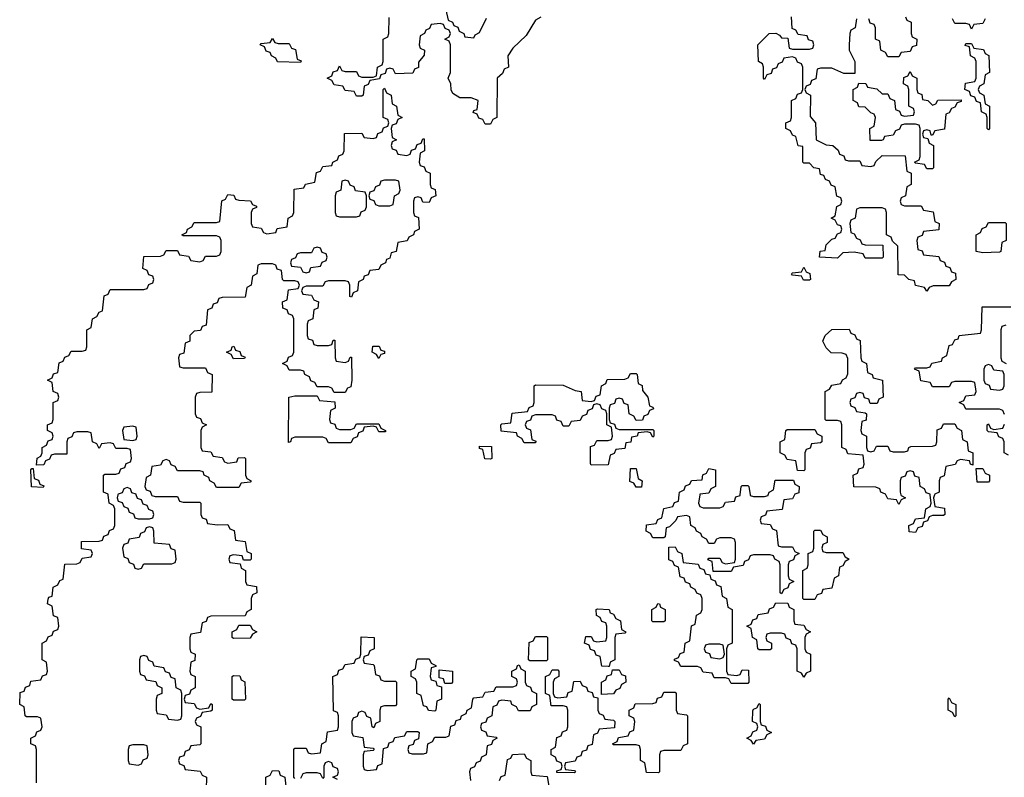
# Model space of a CAD drawing. Header units: inches. Extents: x 2777885 to 2884230, y 684484 to 829189.
# Tile 178 of 239: x 2855566 to 2859087, y 798990 to 801699. Entities that reach past the tile are written whole.
import ezdxf

# ---------------------------------------------------------------- set-up
doc = ezdxf.new("R2010")
doc.units = ezdxf.units.IN
doc.header["$MEASUREMENT"] = 0
doc.layers.add('C8759', color=7, linetype='Continuous')
doc.layers.add('C8850', color=7, linetype='Continuous')

msp = doc.modelspace()

# ---------------------------------------------------------------- linework, layer by layer
at = {"layer": 'C8759', "color": 6}
for points in [[(2855626, 798970), (2855626, 799090), (2855622, 799102), (2855606, 799110), (2855606, 799130), (2855622, 799138), (2855627.3, 799152.7), (2855642, 799158), (2855646, 799170), (2855642, 799202), (2855630, 799206), (2855590, 799206), (2855586, 799210), (2855582, 799242), (2855566, 799250), (2855567.3, 799292.7), (2855582, 799298), (2855587.3, 799312.7), (2855602, 799318), (2855606, 799334), (2855642, 799338), (2855647.3, 799352.7), (2855662, 799358), (2855666, 799370), (2855662, 799402), (2855646, 799410), (2855646, 799470), (2855662, 799478), (2855667.3, 799492.7), (2855682, 799498), (2855687.3, 799512.7), (2855702, 799518), (2855706, 799530), (2855702, 799562), (2855687.3, 799567.3), (2855682, 799602), (2855666, 799610), (2855667.3, 799627.3), (2855670, 799634), (2855682, 799638), (2855686, 799670), (2855702, 799678), (2855710, 799694), (2855722, 799698), (2855727.3, 799752.7), (2855770, 799754), (2855782, 799758), (2855790, 799774), (2855822, 799778), (2855826, 799790), (2855822, 799802), (2855787.3, 799807.3), (2855787.3, 799832.7), (2855850, 799834), (2855862, 799838), (2855867.3, 799852.7), (2855882, 799858), (2855887.3, 799872.7), (2855902, 799878), (2855906, 799890), (2855906, 799950), (2855902, 799962), (2855886, 799970), (2855882.3, 800000)], [(2855917.3, 800000), (2855914, 799990), (2855918, 799978), (2855932.7, 799972.7), (2855938, 799958), (2855952.7, 799952.7), (2855958, 799938), (2855972.7, 799932.7), (2855978, 799918), (2855990, 799914), (2856030, 799914), (2856042, 799918), (2856046, 799930), (2856042, 799942), (2856027.3, 799947.3), (2856022, 799962), (2856007.3, 799967.3), (2856002, 799982), (2855987.3, 799987.3), (2855982.7, 800000)], [(2856037.3, 800000), (2856038, 799998), (2856050, 799994), (2856130, 799994), (2856138, 799978), (2856150, 799974), (2856210, 799974), (2856214, 799970), (2856214, 799930), (2856218, 799918), (2856232.7, 799912.7), (2856238, 799898), (2856272.7, 799892.7), (2856310, 799894), (2856318, 799878), (2856332.7, 799872.7), (2856338, 799838), (2856372.7, 799832.7), (2856378, 799798), (2856394, 799790), (2856394, 799770), (2856390, 799766), (2856366, 799766), (2856362, 799782), (2856330, 799786), (2856318, 799782), (2856314, 799770), (2856318, 799758), (2856354, 799754), (2856358, 799738), (2856374, 799730), (2856374, 799690), (2856378, 799678), (2856412.7, 799672.7), (2856414, 799650), (2856398, 799642), (2856394, 799630), (2856394, 799590), (2856378, 799582), (2856372.7, 799567.3), (2856250, 799566), (2856238, 799562), (2856232.7, 799547.3), (2856218, 799542), (2856212.7, 799507.3), (2856178, 799502), (2856174, 799490), (2856174, 799450), (2856178, 799438), (2856194, 799430), (2856192.7, 799407.3), (2856178, 799402), (2856174, 799370), (2856178, 799358), (2856194, 799350), (2856194, 799310), (2856178, 799302), (2856172.7, 799287.3), (2856158, 799282), (2856154, 799270), (2856158, 799258), (2856190, 799254), (2856198, 799238), (2856210, 799234), (2856242, 799238), (2856250, 799254), (2856254, 799250), (2856254, 799230), (2856250, 799226), (2856218, 799222), (2856212.7, 799207.3), (2856198, 799202), (2856194, 799190), (2856198, 799178), (2856214, 799170), (2856214, 799110), (2856210, 799106), (2856178, 799102), (2856172, 799088), (2856158, 799082), (2856152.7, 799067.3), (2856138, 799062), (2856134, 799050), (2856138, 799038), (2856152.7, 799032.7), (2856158, 799018), (2856211.6, 799011.6), (2856218, 798998), (2856234, 798990), (2856232.7, 798947.3)], [(2858337, 800000), (2858330, 799986), (2858298, 799982), (2858292.7, 799947.3), (2858238, 799942), (2858232.7, 799927.3), (2858218, 799922), (2858214, 799910), (2858218, 799898), (2858250, 799894), (2858258, 799878), (2858272.7, 799872.7), (2858278, 799818), (2858290, 799814), (2858330, 799814), (2858338, 799798), (2858354, 799790), (2858338, 799782), (2858332.7, 799767.3), (2858318, 799762), (2858314, 799750), (2858314, 799710), (2858318, 799698), (2858334, 799690), (2858318, 799682), (2858312.7, 799667.3), (2858298, 799662), (2858290, 799646), (2858286, 799650), (2858286, 799750), (2858282, 799762), (2858266, 799770), (2858262, 799782), (2858250, 799786), (2858190, 799786), (2858178, 799782), (2858172.7, 799767.3), (2858158, 799762), (2858152.7, 799747.3), (2858118, 799742), (2858110, 799726), (2858046, 799726), (2858042, 799762), (2858027.3, 799767.3), (2858030, 799774), (2858070, 799774), (2858078, 799758), (2858090, 799754), (2858122, 799758), (2858126, 799770), (2858126, 799830), (2858122, 799842), (2858110, 799846), (2858070, 799846), (2858058, 799842), (2858050, 799826), (2858030, 799826), (2858022, 799842), (2858006, 799850), (2858002, 799862), (2857986, 799870), (2857982, 799882), (2857966, 799890), (2857962, 799922), (2857950, 799926), (2857918, 799922), (2857912, 799908), (2857890, 799886), (2857878, 799882), (2857874, 799850), (2857870, 799846), (2857830, 799846), (2857822, 799862), (2857806, 799870), (2857807.3, 799892.7), (2857842, 799898), (2857848, 799912), (2857862, 799918), (2857868.9, 799951.1), (2857902, 799958), (2857907.3, 799972.7), (2857922, 799978), (2857924.7, 800000)], [(2857997.7, 800000), (2857994, 799970), (2857998, 799958), (2858010, 799954), (2858070, 799954), (2858082, 799958), (2858090, 799974), (2858122, 799978), (2858127.3, 799992.7), (2858142, 799998), (2858142.3, 800000)], [(2858177.7, 800000), (2858178, 799998), (2858190, 799994), (2858230, 799994), (2858242, 799998), (2858242.7, 800000)], [(2858717.3, 800000), (2858718, 799998), (2858734, 799990), (2858718, 799982), (2858710, 799966), (2858702, 799982), (2858670, 799986), (2858663, 800000)], [(2858837.3, 800000), (2858834, 799990), (2858838, 799958), (2858872.7, 799952.7), (2858874, 799930), (2858870, 799926), (2858830, 799926), (2858818, 799922), (2858812.7, 799907.3), (2858798, 799902), (2858792.7, 799887.3), (2858778, 799882), (2858770, 799866), (2858747.3, 799867.3), (2858746, 799890), (2858762, 799898), (2858770, 799914), (2858802, 799918), (2858806, 799950), (2858822, 799958), (2858826, 799970), (2858822.3, 800000)], [(2856550, 798986), (2856546, 798990), (2856546, 799090), (2856550, 799094), (2856590, 799094), (2856598, 799078), (2856610, 799074), (2856642, 799078), (2856646, 799110), (2856662, 799118), (2856667.3, 799152.7), (2856702, 799158), (2856706, 799170), (2856706, 799210), (2856702, 799222), (2856688, 799228), (2856686, 799350), (2856702, 799358), (2856707.3, 799372.7), (2856722, 799378), (2856730, 799394), (2856762, 799398), (2856768, 799412), (2856782, 799418), (2856786, 799430), (2856787.3, 799492.7), (2856834, 799490), (2856834, 799450), (2856818, 799442), (2856812.7, 799427.3), (2856798, 799422), (2856794, 799410), (2856798, 799398), (2856830, 799394), (2856834, 799390), (2856838, 799358), (2856852.7, 799352.7), (2856858, 799338), (2856870, 799334), (2856910, 799334), (2856914, 799330), (2856914, 799250), (2856910, 799246), (2856870, 799246), (2856858, 799242), (2856854, 799230), (2856854, 799190), (2856838, 799182), (2856832.7, 799167.3), (2856826, 799170), (2856822, 799202), (2856807.3, 799207.3), (2856802, 799222), (2856790, 799226), (2856778, 799222), (2856772.7, 799207.3), (2856758, 799202), (2856754, 799190), (2856754, 799150), (2856758, 799138), (2856792.7, 799132.7), (2856798, 799098), (2856830, 799094), (2856834, 799090), (2856830, 799086), (2856798, 799082), (2856794, 799070), (2856794, 799030), (2856798, 799018), (2856810, 799014), (2856842, 799018), (2856847.3, 799032.7), (2856862, 799038), (2856867.3, 799092.7), (2856882, 799098), (2856887.3, 799112.7), (2856902, 799118), (2856907.3, 799132.7), (2856942, 799138), (2856950, 799154), (2856990, 799154), (2856994, 799150), (2856992.7, 799127.3), (2856978, 799122), (2856972.7, 799107.3), (2856958, 799102), (2856954, 799090), (2856958, 799078), (2856970, 799074), (2857010, 799074), (2857022, 799078), (2857026, 799110), (2857042, 799118), (2857050, 799134), (2857090, 799134), (2857102, 799138), (2857107.3, 799172.7), (2857122, 799178), (2857127.3, 799192.7), (2857142, 799198), (2857146, 799210), (2857162, 799218), (2857166, 799230), (2857182, 799238), (2857186, 799270), (2857190, 799274), (2857222, 799278), (2857230, 799294), (2857262, 799298), (2857270, 799314), (2857330, 799314), (2857342, 799318), (2857346, 799330), (2857342, 799342), (2857326, 799350), (2857326, 799370), (2857342, 799378), (2857346, 799390), (2857352, 799392), (2857358, 799378), (2857374, 799370), (2857374, 799330), (2857378, 799318), (2857392.7, 799312.7), (2857398, 799298), (2857414, 799290), (2857414, 799250), (2857398, 799242), (2857392, 799228), (2857350, 799228), (2857342, 799242), (2857326, 799250), (2857322, 799262), (2857290, 799266), (2857278, 799262), (2857272, 799248), (2857258, 799242), (2857254, 799210), (2857238, 799202), (2857232.7, 799187.3), (2857218, 799182), (2857214, 799170), (2857218, 799158), (2857232.7, 799152.7), (2857238, 799138), (2857270, 799134), (2857274, 799130), (2857258, 799122), (2857252.7, 799107.3), (2857238, 799102), (2857234, 799070), (2857218, 799062), (2857212.7, 799047.3), (2857198, 799042), (2857192.7, 799027.3), (2857178, 799022), (2857174, 799010), (2857178, 798978)], [(2857282, 798978), (2857287.3, 798992.7), (2857302, 798998), (2857310, 799054), (2857322, 799058), (2857328.4, 799071.6), (2857370, 799074), (2857378, 799058), (2857394, 799050), (2857394, 799010), (2857398, 798998), (2857452.7, 798992.7), (2857458, 798958)], [(2856702, 798982), (2856686, 798990), (2856702, 798998), (2856706, 799010), (2856702, 799022), (2856687.3, 799027.3), (2856682, 799042), (2856670, 799046), (2856658, 799042), (2856654, 799030), (2856654, 798990), (2856650, 798986), (2856642, 799002), (2856630, 799006), (2856590, 799006), (2856578, 799002), (2856570, 798986)], [(2856446, 798950), (2856446, 798990), (2856462, 798998), (2856470, 799014), (2856492.7, 799012.7), (2856498, 798998), (2856514, 798990), (2856518, 798958)]]:
    msp.add_lwpolyline(points, dxfattribs=at)
for points in [[(2856030, 799886), (2856018, 799882), (2856012.7, 799867.3), (2855998, 799862), (2855992.7, 799847.3), (2855958, 799842), (2855952.7, 799827.3), (2855938, 799822), (2855934, 799810), (2855938, 799778), (2855952.7, 799772.7), (2855958, 799758), (2855972.7, 799752.7), (2855978, 799738), (2855990, 799734), (2856002, 799738), (2856010, 799754), (2856110, 799754), (2856122, 799758), (2856126, 799770), (2856122, 799802), (2856107.3, 799807.3), (2856102, 799822), (2856047.3, 799827.3), (2856046, 799870), (2856042, 799882)], [(2858450, 799794), (2858510, 799794), (2858518, 799778), (2858532, 799770), (2858518, 799762), (2858510, 799746), (2858498, 799742), (2858494, 799710), (2858478, 799702), (2858470, 799666), (2858438, 799662), (2858432.7, 799647.3), (2858418, 799642), (2858410, 799626), (2858370, 799626), (2858366, 799630), (2858366, 799730), (2858382, 799738), (2858386, 799750), (2858386, 799790), (2858402, 799798), (2858406, 799810), (2858406, 799870), (2858410, 799874), (2858430, 799874), (2858438, 799858), (2858454, 799850), (2858454, 799830), (2858438, 799822), (2858434, 799810), (2858438, 799798)], [(2858130, 799354), (2858142, 799358), (2858150, 799374), (2858172.7, 799372.7), (2858174, 799330), (2858170, 799326), (2858110, 799326), (2858102, 799342), (2858090, 799346), (2858050, 799346), (2858042, 799362), (2858010, 799366), (2858002, 799382), (2857990, 799386), (2857930, 799386), (2857922, 799402), (2857907.3, 799407.3), (2857907.3, 799412.7), (2857922, 799418), (2857927.3, 799432.7), (2857942, 799438), (2857946, 799470), (2857962, 799478), (2857968, 799532), (2857982, 799538), (2857986, 799570), (2858002, 799578), (2858006, 799590), (2858006, 799630), (2858002, 799642), (2857988, 799648), (2857982, 799662), (2857966, 799670), (2857962, 799682), (2857947.3, 799687.3), (2857942, 799702), (2857927.3, 799707.3), (2857922, 799742), (2857907.3, 799747.3), (2857902, 799762), (2857887.3, 799767.3), (2857887.3, 799812.7), (2857910, 799814), (2857918, 799798), (2857934, 799790), (2857938, 799758), (2857992.7, 799752.7), (2857998, 799738), (2858012.7, 799732.7), (2858018, 799718), (2858034, 799714), (2858038, 799698), (2858052.7, 799692.7), (2858058, 799678), (2858072.7, 799672.7), (2858078, 799638), (2858094, 799630), (2858098, 799598), (2858114, 799590), (2858114, 799470), (2858098, 799462), (2858094, 799450), (2858094, 799370), (2858098, 799358)], [(2857670, 799386), (2857647.3, 799387.3), (2857642, 799422), (2857627.3, 799427.3), (2857622, 799442), (2857607.3, 799447.3), (2857602, 799462), (2857586, 799470), (2857590, 799494), (2857610, 799494), (2857618, 799478), (2857630, 799474), (2857662, 799478), (2857666, 799490), (2857666, 799530), (2857662, 799542), (2857647.3, 799547.3), (2857642, 799562), (2857628.4, 799568.4), (2857628, 799590), (2857632.7, 799592.7), (2857674, 799590), (2857678, 799578), (2857690, 799574), (2857698, 799558), (2857714, 799550), (2857718, 799518), (2857734, 799510), (2857730, 799506), (2857698, 799502), (2857694, 799490), (2857694, 799410), (2857678, 799402), (2857674, 799386)], [(2857830, 799546), (2857826, 799550), (2857826, 799590), (2857842, 799598), (2857848.4, 799611.6), (2857854, 799610), (2857858, 799598), (2857874, 799590), (2857874, 799550), (2857870, 799546)], [(2858370, 799348), (2858362, 799362), (2858346, 799370), (2858346, 799450), (2858342, 799462), (2858327.3, 799467.3), (2858322, 799482), (2858307.3, 799487.3), (2858302, 799502), (2858290, 799506), (2858250, 799506), (2858238, 799502), (2858234, 799490), (2858238, 799478), (2858254, 799470), (2858254, 799450), (2858250, 799446), (2858210, 799446), (2858206, 799450), (2858202, 799482), (2858186, 799490), (2858182, 799522), (2858166, 799530), (2858182, 799538), (2858187.3, 799552.7), (2858202, 799558), (2858207.3, 799572.7), (2858242, 799578), (2858247.3, 799592.7), (2858262, 799598), (2858270, 799614), (2858312.7, 799612.7), (2858318, 799598), (2858334, 799590), (2858334, 799550), (2858338, 799538), (2858370, 799534), (2858378, 799518), (2858394, 799510), (2858378, 799502), (2858374, 799490), (2858374, 799450), (2858378, 799438), (2858394, 799430), (2858394, 799370), (2858378, 799362)], [(2856330, 799486), (2856326, 799490), (2856326, 799510), (2856342, 799518), (2856350, 799534), (2856390, 799534), (2856398, 799518), (2856414, 799510), (2856398, 799502), (2856390, 799488)], [(2857390, 799406), (2857386, 799410), (2857388.4, 799471.6), (2857402, 799478), (2857410, 799494), (2857450, 799494), (2857454, 799490), (2857454, 799410), (2857450, 799406)], [(2858070, 799466), (2858030, 799466), (2858018, 799462), (2858014, 799450), (2858018, 799438), (2858032.7, 799432.7), (2858038, 799418), (2858070, 799414), (2858082, 799418), (2858086, 799430), (2858082, 799462)], [(2856010, 799426), (2855998, 799422), (2855994, 799410), (2855994, 799370), (2855998, 799358), (2856012.7, 799352.7), (2856018, 799338), (2856052.7, 799332.7), (2856058, 799318), (2856074, 799310), (2856074, 799290), (2856058, 799282), (2856054, 799270), (2856054, 799230), (2856058, 799218), (2856090, 799214), (2856098, 799198), (2856130, 799194), (2856142, 799198), (2856146, 799210), (2856146, 799290), (2856142, 799302), (2856126, 799310), (2856122, 799342), (2856107.3, 799347.3), (2856102, 799362), (2856087.3, 799367.3), (2856082, 799382), (2856047.3, 799387.3), (2856042, 799402), (2856027.3, 799407.3), (2856022, 799422)], [(2857050, 799226), (2857028.4, 799228.4), (2857022, 799242), (2857010, 799246), (2857002, 799282), (2856986, 799290), (2856986, 799330), (2856982, 799342), (2856966, 799350), (2856966, 799370), (2856982, 799378), (2856986, 799410), (2856990, 799414), (2857030, 799414), (2857038, 799398), (2857054, 799390), (2857054, 799386), (2857038, 799382), (2857034, 799350), (2857038, 799338), (2857054, 799334), (2857058, 799318), (2857074, 799314), (2857074, 799270), (2857058, 799262), (2857054, 799230)], [(2857086, 799326), (2857082, 799342), (2857066, 799346), (2857066, 799374), (2857114, 799370), (2857114, 799330), (2857110, 799326)], [(2857490, 799274), (2857522, 799278), (2857527.3, 799292.7), (2857542, 799298), (2857547.3, 799332.7), (2857570, 799334), (2857578, 799318), (2857592.7, 799312.7), (2857598, 799298), (2857612.7, 799292.7), (2857618, 799278), (2857634, 799274), (2857634, 799230), (2857638, 799218), (2857652.7, 799212.7), (2857658, 799198), (2857690, 799194), (2857694, 799190), (2857692.7, 799167.3), (2857638, 799162), (2857632.7, 799147.3), (2857618, 799142), (2857612.7, 799107.3), (2857598, 799102), (2857592.7, 799087.3), (2857578, 799082), (2857572.7, 799067.3), (2857558, 799062), (2857552.7, 799047.3), (2857518, 799042), (2857514, 799030), (2857518, 799018), (2857550, 799014), (2857554, 799010), (2857550, 799006), (2857487.3, 799007.3), (2857487.3, 799012.7), (2857502, 799018), (2857506, 799030), (2857502, 799042), (2857487.3, 799047.3), (2857482, 799062), (2857466, 799070), (2857466, 799090), (2857482, 799098), (2857487.3, 799132.7), (2857502, 799138), (2857507.3, 799152.7), (2857522, 799158), (2857526, 799170), (2857526, 799230), (2857522, 799242), (2857510, 799246), (2857466, 799246), (2857462, 799282), (2857446, 799290), (2857446, 799350), (2857462, 799358), (2857470, 799374), (2857490, 799374), (2857494, 799370), (2857494, 799350), (2857478, 799342), (2857474, 799330), (2857474, 799290), (2857478, 799278)], [(2857646, 799286), (2857646, 799330), (2857662, 799338), (2857667.3, 799352.7), (2857682, 799358), (2857686, 799374), (2857710, 799374), (2857718, 799358), (2857732.7, 799352.7), (2857734, 799330), (2857718, 799322), (2857712.7, 799307.3), (2857698, 799302), (2857690, 799288)], [(2856330, 799266), (2856326, 799270), (2856326, 799350), (2856330, 799354), (2856352.7, 799352.7), (2856358, 799338), (2856371.6, 799331.6), (2856374, 799270), (2856370, 799266)], [(2857850, 799006), (2857807.3, 799007.3), (2857802, 799042), (2857786, 799050), (2857786, 799090), (2857782, 799102), (2857770, 799106), (2857690, 799106), (2857686, 799110), (2857702, 799118), (2857707.3, 799132.7), (2857742, 799138), (2857747.3, 799152.7), (2857762, 799158), (2857766, 799190), (2857762, 799202), (2857746, 799210), (2857746, 799230), (2857762, 799238), (2857767.3, 799252.7), (2857830, 799254), (2857842, 799258), (2857847.3, 799272.7), (2857862, 799278), (2857870, 799294), (2857910, 799294), (2857914, 799290), (2857914, 799230), (2857918, 799218), (2857950, 799214), (2857954, 799210), (2857954, 799110), (2857938, 799102), (2857930, 799086), (2857870, 799086), (2857858, 799082), (2857854, 799070), (2857854, 799010)], [(2858910, 799206), (2858902, 799222), (2858886, 799230), (2858886, 799270), (2858890, 799274), (2858898, 799258), (2858914, 799250), (2858914, 799210)], [(2858190, 799108), (2858182, 799122), (2858166, 799130), (2858182, 799138), (2858187.3, 799152.7), (2858202, 799158), (2858206, 799170), (2858202, 799182), (2858186, 799190), (2858187.3, 799227.3), (2858190, 799234), (2858202, 799238), (2858210, 799254), (2858214, 799250), (2858214, 799190), (2858218, 799178), (2858232.7, 799172.7), (2858238, 799158), (2858254, 799150), (2858238, 799142), (2858230, 799126), (2858198, 799122)], [(2856010, 799106), (2855970, 799106), (2855958, 799102), (2855954, 799090), (2855954, 799050), (2855958, 799038), (2855990, 799034), (2856002, 799038), (2856007.3, 799052.7), (2856022, 799058), (2856026, 799070), (2856022, 799102)]]:
    msp.add_lwpolyline(points, close=True, dxfattribs=at)
at = {"layer": 'C8850', "color": 6}
for points in [[(2857090, 801734), (2857098, 801698), (2857114, 801690), (2857118, 801678), (2857132.7, 801672.7), (2857138, 801658), (2857154, 801650), (2857158, 801638), (2857190, 801634), (2857195.3, 801644.7), (2857210, 801654), (2857235.3, 801704.7)], [(2857430, 801708), (2857410, 801698), (2857376.9, 801643.1), (2857330, 801598), (2857312, 801570), (2857314, 801530), (2857298, 801522), (2857292.7, 801507.3), (2857274, 801490), (2857272, 801350), (2857258, 801342), (2857250, 801326), (2857230, 801326), (2857222, 801342), (2857207.3, 801347.3), (2857202, 801362), (2857187.3, 801367.3), (2857190, 801374), (2857202, 801378), (2857206, 801410), (2857180.4, 801420.4), (2857140.4, 801420.4), (2857115.3, 801435.3), (2857108.4, 801448.4), (2857108, 801470), (2857098, 801490), (2857106, 801510), (2857106, 801610), (2857102, 801622), (2857086, 801630), (2857102, 801638), (2857106, 801650), (2857102, 801662), (2857087.3, 801667.3), (2857082, 801682), (2857070, 801686), (2857038, 801682), (2857032, 801668), (2857018, 801662), (2857014, 801650), (2856998, 801642), (2856994, 801610), (2856998, 801598), (2857014, 801590), (2857012.7, 801572.7), (2856992.7, 801547.3), (2856991.6, 801528.4), (2856978, 801522), (2856971.6, 801508.4), (2856910, 801506), (2856902, 801522), (2856890, 801526), (2856878, 801522), (2856872.7, 801507.3), (2856858, 801502), (2856852.7, 801487.3), (2856818, 801482), (2856812.7, 801467.3), (2856798, 801462), (2856794, 801430), (2856790, 801426), (2856770, 801426), (2856762, 801442), (2856730, 801446), (2856722, 801462), (2856690, 801466), (2856682, 801482), (2856666, 801490), (2856682, 801498), (2856687.3, 801512.7), (2856702, 801518), (2856710, 801534), (2856718, 801518), (2856730, 801514), (2856770, 801514), (2856778, 801498), (2856790, 801494), (2856830, 801494), (2856842, 801498), (2856846, 801530), (2856862, 801538), (2856866, 801550), (2856866, 801630), (2856882, 801638), (2856886, 801650), (2856887.3, 801707.3)], [(2858558, 801702), (2858554, 801670), (2858538, 801662), (2858534, 801650), (2858532, 801610), (2858532, 801590), (2858552, 801550), (2858552.7, 801507.3), (2858512.7, 801507.3), (2858470, 801526), (2858430, 801526), (2858418, 801522), (2858412.7, 801487.3), (2858398, 801482), (2858392.7, 801467.3), (2858378, 801462), (2858374, 801450), (2858378, 801438), (2858394, 801430), (2858392.7, 801352.7), (2858411.3, 801330), (2858414, 801270), (2858450, 801252), (2858474, 801250), (2858492.7, 801232.7), (2858498, 801218), (2858512.7, 801212.7), (2858518, 801198), (2858530, 801194), (2858570, 801194), (2858578, 801178), (2858610, 801174), (2858622, 801178), (2858627.3, 801192.7), (2858650, 801214), (2858732.7, 801212.7), (2858738, 801158), (2858754, 801150), (2858754, 801110), (2858738, 801102), (2858734, 801070), (2858718, 801062), (2858714, 801050), (2858718, 801038), (2858730, 801034), (2858790, 801034), (2858798, 801018), (2858832, 801012), (2858838, 800978), (2858854, 800970), (2858852.7, 800947.3), (2858798, 800942), (2858792.7, 800927.3), (2858778, 800922), (2858774, 800910), (2858778, 800878), (2858792.7, 800872.7), (2858798, 800858), (2858852.7, 800852.7), (2858858, 800838), (2858872.7, 800832.7), (2858878, 800818), (2858892.7, 800812.7), (2858898, 800798), (2858912.7, 800792.7), (2858914, 800770), (2858898, 800762), (2858890, 800748), (2858832.7, 800747.3), (2858818, 800742), (2858810, 800728), (2858802, 800742), (2858768.9, 800748.9), (2858766, 800766), (2858746, 800770), (2858730, 800786), (2858707.3, 800787.3), (2858706, 800890), (2858687.3, 800907.3), (2858682, 800922), (2858666, 800930), (2858666, 801010), (2858662, 801022), (2858650, 801026), (2858570, 801026), (2858558, 801022), (2858554, 800990), (2858538, 800982), (2858534, 800970), (2858538, 800938), (2858550, 800934), (2858558, 800918), (2858572, 800912), (2858578, 800898), (2858590, 800894), (2858652.7, 800892.7), (2858654, 800850), (2858650, 800846), (2858590, 800846), (2858582, 800862), (2858550, 800868), (2858510, 800866), (2858490, 800846), (2858426, 800850), (2858428.9, 800871.1), (2858446, 800874), (2858450, 800894), (2858470, 800914), (2858482, 800918), (2858490, 800934), (2858502, 800938), (2858506, 800950), (2858502, 800962), (2858490, 800966), (2858482, 800982), (2858468, 800990), (2858482, 800998), (2858488.4, 801031.6), (2858502, 801038), (2858506, 801050), (2858502, 801062), (2858488.4, 801068.4), (2858482, 801102), (2858467.3, 801107.3), (2858462, 801122), (2858447.3, 801127.3), (2858442, 801142), (2858430, 801146), (2858426, 801166), (2858406, 801170), (2858390, 801186), (2858370, 801186), (2858366, 801190), (2858366, 801246), (2858350, 801248), (2858342, 801282), (2858330, 801286), (2858322, 801302), (2858306, 801310), (2858306, 801330), (2858322, 801338), (2858326, 801350), (2858326, 801410), (2858342, 801418), (2858347.3, 801432.7), (2858362, 801438), (2858366, 801450), (2858366, 801530), (2858362, 801542), (2858347.3, 801547.3), (2858342, 801562), (2858330, 801566), (2858298, 801562), (2858292.7, 801547.3), (2858278, 801542), (2858272.7, 801527.3), (2858258, 801522), (2858252.7, 801507.3), (2858238, 801502), (2858230, 801486), (2858226, 801490), (2858226, 801530), (2858222, 801542), (2858208, 801550), (2858206, 801610), (2858246, 801650), (2858270, 801651.3), (2858283.6, 801643.6), (2858290, 801634), (2858312.7, 801632.7), (2858318, 801598), (2858330, 801594), (2858390, 801594), (2858402, 801598), (2858406, 801610), (2858402, 801622), (2858387.3, 801627.3), (2858382, 801642), (2858350, 801646), (2858342, 801662), (2858328, 801668), (2858326, 801710)], [(2858734, 801710), (2858738, 801698), (2858754, 801690), (2858754, 801650), (2858758, 801638), (2858774, 801630), (2858772.7, 801607.3), (2858758, 801602), (2858750, 801586), (2858718, 801582), (2858710, 801566), (2858670, 801566), (2858662, 801582), (2858646, 801590), (2858642, 801622), (2858626, 801630), (2858626, 801670), (2858622, 801682), (2858607.3, 801687.3), (2858602, 801702)], [(2859018, 801702), (2859010, 801686), (2858978, 801682), (2858970, 801666), (2858962, 801682), (2858950, 801686), (2858910, 801686), (2858902, 801702)], [(2855882.3, 800000), (2855882, 800002), (2855866, 800010), (2855866, 800070), (2855870, 800074), (2855910, 800074), (2855922, 800078), (2855927.3, 800092.7), (2855942, 800098), (2855947.3, 800112.7), (2855962, 800118), (2855966, 800130), (2855962, 800162), (2855950, 800166), (2855910, 800166), (2855902, 800182), (2855890, 800186), (2855858, 800182), (2855850, 800166), (2855842, 800182), (2855826, 800190), (2855822, 800222), (2855810, 800226), (2855770, 800226), (2855758, 800222), (2855752.7, 800207.3), (2855738, 800202), (2855734, 800190), (2855734, 800146), (2855690, 800146), (2855678, 800142), (2855672.7, 800127.3), (2855658, 800122), (2855652.7, 800107.3), (2855626, 800106), (2855628.4, 800131.6), (2855642, 800138), (2855646, 800150), (2855646, 800170), (2855662, 800178), (2855667.3, 800192.7), (2855682, 800198), (2855686, 800210), (2855682, 800222), (2855666, 800230), (2855666, 800250), (2855682, 800258), (2855686, 800270), (2855686, 800330), (2855702, 800338), (2855706, 800350), (2855702, 800362), (2855686, 800370), (2855682, 800402), (2855666, 800410), (2855682, 800418), (2855687.3, 800432.7), (2855702, 800438), (2855707.3, 800472.7), (2855722, 800478), (2855727.3, 800492.7), (2855742, 800498), (2855750, 800514), (2855790, 800514), (2855802, 800518), (2855806, 800530), (2855806, 800590), (2855822, 800598), (2855826, 800630), (2855842, 800638), (2855850, 800654), (2855862, 800658), (2855868.4, 800711.6), (2855882, 800718), (2855890, 800734), (2856010, 800734), (2856022, 800738), (2856027.3, 800752.7), (2856042, 800758), (2856046, 800770), (2856042, 800782), (2856027.3, 800787.3), (2856022, 800802), (2856006, 800810), (2856010, 800852), (2856070, 800854), (2856082, 800858), (2856090, 800874), (2856130, 800874), (2856138, 800858), (2856170, 800854), (2856178, 800838), (2856210, 800834), (2856222, 800838), (2856230, 800854), (2856270, 800854), (2856282, 800858), (2856286, 800870), (2856286, 800910), (2856282, 800922), (2856270, 800926), (2856150, 800926), (2856146, 800930), (2856162, 800938), (2856166, 800950), (2856182, 800958), (2856190, 800974), (2856270, 800974), (2856282, 800978), (2856288.4, 801051.6), (2856302, 801058), (2856310, 801074), (2856331.6, 801071.6), (2856338, 801058), (2856350, 801054), (2856391.6, 801051.6), (2856398, 801038), (2856412.7, 801032.7), (2856412.7, 801027.3), (2856398, 801022), (2856394, 801010), (2856394, 800970), (2856398, 800958), (2856430, 800954), (2856438, 800938), (2856450, 800934), (2856482, 800938), (2856487.3, 800952.7), (2856522, 800958), (2856526, 800990), (2856542, 800998), (2856546, 801010), (2856547.3, 801092.7), (2856582, 801098), (2856588.4, 801111.6), (2856622, 801118), (2856627.3, 801152.7), (2856642, 801158), (2856650, 801174), (2856682, 801178), (2856686, 801190), (2856702, 801198), (2856707.3, 801212.7), (2856722, 801218), (2856726, 801230), (2856727.3, 801292.7), (2856790, 801294), (2856798, 801278), (2856830, 801274), (2856842, 801278), (2856847.3, 801292.7), (2856862, 801298), (2856867.3, 801312.7), (2856882, 801318), (2856886, 801330), (2856882, 801342), (2856866, 801350), (2856866, 801450), (2856870, 801454), (2856878, 801438), (2856894, 801430), (2856898, 801398), (2856914, 801390), (2856918, 801358), (2856934, 801350), (2856918, 801342), (2856912.7, 801327.3), (2856898, 801322), (2856894, 801310), (2856898, 801278), (2856914, 801270), (2856898, 801262), (2856894, 801250), (2856898, 801238), (2856912.7, 801232.7), (2856918, 801218), (2856950, 801214), (2856962, 801218), (2856967.3, 801232.7), (2856982, 801238), (2856987.3, 801252.7), (2857002, 801258), (2857007.3, 801272.7), (2857012.7, 801272.7), (2857014, 801230), (2856998, 801222), (2856994, 801190), (2856998, 801178), (2857012.7, 801172.7), (2857018, 801158), (2857034, 801150), (2857034, 801110), (2857038, 801098), (2857051.6, 801091.6), (2857054, 801070), (2857038, 801062), (2857030, 801046), (2857007.3, 801047.3), (2857002, 801062), (2856990, 801066), (2856978, 801062), (2856974, 801050), (2856974, 801010), (2856978, 800998), (2856991.6, 800991.6), (2856994, 800950), (2856978, 800942), (2856974, 800930), (2856958, 800922), (2856951.6, 800908.4), (2856918, 800902), (2856912, 800870), (2856894, 800866), (2856890, 800846), (2856878, 800842), (2856874, 800830), (2856858, 800822), (2856850, 800806), (2856818, 800802), (2856812.7, 800787.3), (2856798, 800782), (2856794, 800770), (2856778, 800762), (2856774, 800730), (2856758, 800722), (2856752.7, 800707.3), (2856746, 800710), (2856746, 800750), (2856742, 800762), (2856730, 800766), (2856670, 800766), (2856658, 800762), (2856650, 800746), (2856590, 800746), (2856578, 800742), (2856574, 800730), (2856578, 800718), (2856610, 800714), (2856618, 800698), (2856634, 800690), (2856632.7, 800667.3), (2856618, 800662), (2856614, 800630), (2856598, 800622), (2856594, 800610), (2856594, 800570), (2856598, 800558), (2856612.7, 800552.7), (2856618, 800538), (2856630, 800534), (2856670, 800534), (2856682, 800538), (2856687.3, 800552.7), (2856692.7, 800552.7), (2856694, 800490), (2856698, 800478), (2856730, 800474), (2856742, 800478), (2856747.3, 800492.7), (2856752.7, 800492.7), (2856754, 800410), (2856750, 800386), (2856738, 800382), (2856730, 800366), (2856690, 800366), (2856682, 800382), (2856670, 800386), (2856630, 800386), (2856622, 800402), (2856607.3, 800407.3), (2856602, 800422), (2856586, 800430), (2856582, 800442), (2856570, 800446), (2856530, 800446), (2856522, 800462), (2856506, 800470), (2856522, 800478), (2856527.3, 800492.7), (2856542, 800498), (2856546, 800510), (2856546, 800630), (2856542, 800642), (2856527.3, 800647.3), (2856522, 800662), (2856507.3, 800667.3), (2856506, 800690), (2856522, 800698), (2856527.3, 800732.7), (2856562, 800738), (2856566, 800750), (2856562, 800762), (2856550, 800766), (2856510, 800766), (2856506, 800770), (2856502, 800802), (2856487.3, 800807.3), (2856482, 800822), (2856470, 800826), (2856430, 800826), (2856418, 800822), (2856414, 800790), (2856398, 800782), (2856394, 800750), (2856378, 800742), (2856372.7, 800707.3), (2856290, 800706), (2856278, 800702), (2856272.7, 800687.3), (2856258, 800682), (2856252.7, 800667.3), (2856238, 800662), (2856232.7, 800607.3), (2856218, 800602), (2856212.7, 800587.3), (2856190, 800586), (2856174, 800570), (2856174, 800550), (2856158, 800542), (2856152.7, 800507.3), (2856138, 800502), (2856134, 800490), (2856138, 800458), (2856150, 800454), (2856230, 800454), (2856238, 800438), (2856254, 800430), (2856252.7, 800367.3), (2856210, 800366), (2856198, 800362), (2856194, 800350), (2856194, 800290), (2856198, 800278), (2856212.7, 800272.7), (2856218, 800258), (2856234, 800250), (2856218, 800242), (2856214, 800230), (2856214, 800170), (2856218, 800158), (2856250, 800154), (2856258, 800138), (2856290, 800134), (2856298, 800118), (2856310, 800114), (2856342, 800118), (2856347.3, 800132.7), (2856370, 800134), (2856374, 800130), (2856374, 800070), (2856378, 800058), (2856394, 800050), (2856390, 800046), (2856358, 800042), (2856350, 800026), (2856270, 800026), (2856262, 800042), (2856246, 800050), (2856242, 800062), (2856226, 800070), (2856222, 800082), (2856210, 800086), (2856130, 800086), (2856122, 800102), (2856107.3, 800107.3), (2856102, 800122), (2856090, 800126), (2856078, 800122), (2856070, 800106), (2856038, 800102), (2856034, 800070), (2856018, 800062), (2856014, 800030), (2856018, 800018), (2856032.7, 800012.7), (2856037.3, 800000)], [(2859087.3, 800287.3), (2859082, 800302), (2859070, 800306), (2858950, 800306), (2858942, 800322), (2858926, 800330), (2858942, 800338), (2858950, 800354), (2858982, 800358), (2858986, 800370), (2858982, 800402), (2858970, 800406), (2858910, 800406), (2858898, 800402), (2858890, 800386), (2858830, 800386), (2858822, 800402), (2858788, 800408), (2858782, 800442), (2858766, 800450), (2858770, 800454), (2858810, 800454), (2858822, 800458), (2858828.4, 800471.6), (2858862, 800478), (2858866, 800490), (2858882, 800498), (2858890, 800534), (2858902, 800538), (2858910, 800554), (2858922, 800558), (2858926, 800570), (2859002, 800578), (2859006, 800590), (2859007.3, 800672.7), (2859110, 800672)], [(2859092.7, 800607.3), (2859078, 800602), (2859074, 800590), (2859074, 800490), (2859078, 800478), (2859094, 800470)], [(2858663, 800000), (2858662, 800002), (2858646, 800010), (2858642, 800022), (2858627.3, 800027.3), (2858548.4, 800028.4), (2858546, 800070), (2858562, 800078), (2858567.3, 800092.7), (2858582, 800098), (2858586, 800110), (2858582, 800142), (2858527.3, 800147.3), (2858522, 800162), (2858506, 800170), (2858506, 800250), (2858502, 800262), (2858490, 800266), (2858450, 800266), (2858446, 800270), (2858446, 800370), (2858462, 800378), (2858470, 800392), (2858502, 800398), (2858508, 800412), (2858522, 800418), (2858527.3, 800432.7), (2858527.3, 800487.3), (2858522, 800502), (2858507.3, 800507.3), (2858468.4, 800508.4), (2858450, 800526), (2858438, 800550), (2858446, 800570), (2858470, 800592), (2858532.7, 800592.7), (2858538, 800578), (2858552.7, 800572.7), (2858558, 800558), (2858571.6, 800551.6), (2858574, 800490), (2858578, 800478), (2858594, 800470), (2858598, 800438), (2858614, 800430), (2858618, 800418), (2858652, 800410), (2858654, 800350), (2858638, 800342), (2858632.7, 800327.3), (2858607.3, 800327.3), (2858602, 800342), (2858587.3, 800347.3), (2858582, 800362), (2858570, 800366), (2858558, 800362), (2858552.7, 800347.3), (2858538, 800342), (2858534, 800330), (2858538, 800318), (2858552.7, 800312.7), (2858558, 800298), (2858590, 800294), (2858594, 800290), (2858592.7, 800267.3), (2858578, 800262), (2858574, 800230), (2858578, 800218), (2858594, 800210), (2858594, 800170), (2858598, 800158), (2858610, 800154), (2858622, 800158), (2858630, 800174), (2858670, 800174), (2858678, 800158), (2858690, 800154), (2858730, 800154), (2858742, 800158), (2858746, 800170), (2858752.7, 800172.7), (2858830, 800174), (2858842, 800178), (2858846, 800190), (2858847.3, 800232.7), (2858862, 800238), (2858870, 800254), (2858910, 800254), (2858918, 800238), (2858934, 800230), (2858938, 800198), (2858954, 800190), (2858958, 800158), (2858974, 800150), (2858974, 800106), (2858966, 800110), (2858962, 800122), (2858930, 800126), (2858918, 800122), (2858911.6, 800108.4), (2858878, 800102), (2858871.6, 800068.4), (2858858, 800062), (2858854, 800050), (2858854, 800010), (2858838, 800002), (2858837.3, 800000)], [(2859102, 800142), (2859086, 800150), (2859086, 800190), (2859082, 800202), (2859067.3, 800207.3), (2859062, 800222), (2859030, 800226), (2859026, 800230), (2859026, 800250), (2859030, 800254), (2859038, 800238), (2859050, 800234), (2859082, 800238), (2859087.3, 800252.7)], [(2857924.7, 800000), (2857926, 800010), (2857942, 800018), (2857947.3, 800032.7), (2857962, 800038), (2857968.4, 800051.6), (2858006, 800054), (2858008.4, 800071.6), (2858022, 800078), (2858030, 800094), (2858054, 800090), (2858054, 800030), (2858038, 800022), (2858030, 800006), (2857998, 800002), (2857997.7, 800000)], [(2858822.3, 800000), (2858822, 800002), (2858807.3, 800007.3), (2858802, 800022), (2858786, 800030), (2858782, 800062), (2858767.3, 800067.3), (2858762, 800082), (2858750, 800086), (2858738, 800082), (2858732.7, 800067.3), (2858718, 800062), (2858714, 800050), (2858714, 800010), (2858717.3, 800000)], [(2858242.7, 800000), (2858246, 800010), (2858262, 800018), (2858267.3, 800052.7), (2858332.7, 800052.7), (2858338, 800038), (2858354, 800030), (2858352.7, 800007.3), (2858338, 800002), (2858337, 800000)], [(2855982.7, 800000), (2855982, 800002), (2855967.3, 800007.3), (2855962, 800022), (2855950, 800026), (2855938, 800022), (2855932.7, 800007.3), (2855918, 800002), (2855917.3, 800000)], [(2858142.3, 800000), (2858146, 800030), (2858150, 800034), (2858170, 800034), (2858174, 800030), (2858177.7, 800000)]]:
    msp.add_lwpolyline(points, dxfattribs=at)
for points in [[(2856490, 801614), (2856530, 801614), (2856538, 801598), (2856552.7, 801592.7), (2856558, 801558), (2856572.7, 801552.7), (2856570, 801546), (2856488.4, 801548.4), (2856482, 801562), (2856466, 801570), (2856462, 801582), (2856447.3, 801587.3), (2856442, 801602), (2856426, 801610), (2856430, 801614), (2856462, 801618), (2856470, 801632), (2856478, 801618)], [(2859030, 801306), (2859026, 801310), (2859026, 801350), (2859022, 801362), (2859006, 801370), (2859002, 801402), (2858987.3, 801407.3), (2858982, 801422), (2858967.3, 801427.3), (2858962, 801442), (2858946, 801450), (2858948, 801472), (2858982, 801478), (2858986, 801490), (2858986, 801550), (2858982, 801562), (2858966, 801570), (2858962, 801602), (2858947.3, 801607.3), (2858950, 801614), (2858970, 801614), (2858978, 801598), (2859012.7, 801592.7), (2859018, 801578), (2859031.6, 801571.6), (2859034, 801510), (2859018, 801502), (2859014, 801470), (2858998, 801462), (2858994, 801450), (2858998, 801438), (2859014, 801430), (2859018, 801398), (2859034, 801390), (2859034, 801310)], [(2858830, 801394), (2858842, 801398), (2858848.9, 801411.1), (2858932.7, 801412.7), (2858932.7, 801407.3), (2858918, 801402), (2858910, 801386), (2858898, 801382), (2858890, 801366), (2858878, 801362), (2858872.7, 801307.3), (2858838, 801302), (2858830, 801286), (2858826, 801286), (2858822, 801302), (2858810, 801306), (2858798, 801302), (2858794, 801290), (2858798, 801278), (2858814, 801274), (2858818, 801258), (2858834, 801250), (2858834, 801170), (2858830, 801166), (2858810, 801166), (2858802, 801182), (2858770, 801186), (2858766, 801190), (2858782, 801198), (2858786, 801210), (2858786, 801310), (2858782, 801322), (2858770, 801326), (2858730, 801326), (2858718, 801322), (2858712.7, 801307.3), (2858698, 801302), (2858690, 801286), (2858658, 801282), (2858654, 801270), (2858647.3, 801267.3), (2858607.3, 801267.3), (2858606, 801310), (2858622, 801318), (2858626, 801350), (2858622, 801362), (2858610, 801366), (2858590, 801386), (2858567.3, 801387.3), (2858562, 801402), (2858546, 801410), (2858546, 801450), (2858562, 801458), (2858567.3, 801472.7), (2858591.6, 801471.6), (2858598, 801458), (2858631.6, 801451.6), (2858650, 801434), (2858670, 801434), (2858678, 801418), (2858694, 801410), (2858698, 801378), (2858712.7, 801372.7), (2858718, 801358), (2858730, 801354), (2858762, 801358), (2858766, 801370), (2858762, 801382), (2858746, 801390), (2858746, 801450), (2858742, 801462), (2858726, 801470), (2858727.3, 801492.7), (2858742, 801498), (2858750, 801514), (2858758, 801498), (2858774, 801490), (2858774, 801450), (2858778, 801438), (2858791.6, 801431.6), (2858794, 801414), (2858814, 801410)], [(2856730, 801126), (2856718, 801122), (2856714, 801090), (2856698, 801082), (2856694, 801070), (2856694, 801010), (2856698, 800998), (2856710, 800994), (2856770, 800994), (2856782, 800998), (2856787.3, 801012.7), (2856802, 801018), (2856806, 801030), (2856806, 801070), (2856802, 801082), (2856767.3, 801087.3), (2856762, 801102), (2856747.3, 801107.3), (2856742, 801122)], [(2856910, 801126), (2856870, 801126), (2856858, 801122), (2856852.7, 801107.3), (2856838, 801102), (2856832.7, 801087.3), (2856818, 801082), (2856814, 801070), (2856818, 801058), (2856832.7, 801052.7), (2856838, 801038), (2856850, 801034), (2856890, 801034), (2856902, 801038), (2856906, 801070), (2856922, 801078), (2856926, 801090), (2856922, 801122)], [(2859010, 800866), (2858986, 800870), (2858986, 800930), (2859002, 800938), (2859007.3, 800952.7), (2859022, 800958), (2859030, 800974), (2859090, 800974), (2859094, 800970), (2859094, 800910), (2859078, 800902), (2859074, 800870), (2859070, 800868)], [(2856630, 800886), (2856618, 800882), (2856610, 800866), (2856570, 800866), (2856558, 800862), (2856552.7, 800847.3), (2856538, 800842), (2856534, 800830), (2856538, 800818), (2856570, 800814), (2856578, 800798), (2856590, 800794), (2856602, 800798), (2856607.3, 800812.7), (2856642, 800818), (2856647.3, 800832.7), (2856662, 800838), (2856666, 800850), (2856662, 800862), (2856647.3, 800867.3), (2856642, 800882)], [(2858390, 800768), (2858368.4, 800768.4), (2858362, 800782), (2858330, 800786), (2858326, 800790), (2858330, 800794), (2858362, 800798), (2858370, 800814), (2858378, 800798), (2858391.6, 800791.6), (2858394, 800770)], [(2856330, 800486), (2856322, 800502), (2856306, 800510), (2856322, 800518), (2856326, 800530), (2856331.6, 800531.6), (2856338, 800518), (2856352.7, 800512.7), (2856358, 800498), (2856372.7, 800492.7), (2856370, 800488)], [(2856850, 800488), (2856842, 800502), (2856826, 800510), (2856828.4, 800531.6), (2856851.6, 800531.6), (2856858, 800518), (2856870, 800514), (2856870, 800506), (2856858, 800502)], [(2859030, 800466), (2859018, 800462), (2859014, 800450), (2859014, 800410), (2859018, 800398), (2859032.7, 800392.7), (2859038, 800378), (2859070, 800374), (2859082, 800378), (2859086, 800390), (2859086, 800430), (2859082, 800442), (2859050, 800446), (2859042, 800462)], [(2857770, 800266), (2857762, 800282), (2857746, 800290), (2857742, 800322), (2857727.3, 800327.3), (2857722, 800342), (2857710, 800346), (2857698, 800342), (2857692.7, 800327.3), (2857678, 800322), (2857674, 800310), (2857674, 800270), (2857678, 800258), (2857692.7, 800252.7), (2857698, 800238), (2857710, 800234), (2857830, 800234), (2857834, 800230), (2857834, 800210), (2857830, 800206), (2857822, 800222), (2857810, 800226), (2857778, 800222), (2857774, 800210), (2857754, 800206), (2857751.1, 800188.9), (2857734, 800186), (2857730, 800166), (2857698, 800162), (2857692, 800148), (2857678, 800142), (2857670, 800108), (2857610, 800106), (2857607.3, 800112.7), (2857607.3, 800172.7), (2857622, 800178), (2857630, 800194), (2857670, 800194), (2857682, 800198), (2857686, 800210), (2857682, 800242), (2857666, 800250), (2857666, 800290), (2857662, 800302), (2857647.3, 800307.3), (2857642, 800322), (2857630, 800326), (2857618, 800322), (2857612.7, 800307.3), (2857598, 800302), (2857592.7, 800287.3), (2857578, 800282), (2857570, 800266), (2857538, 800262), (2857530, 800246), (2857510, 800246), (2857502, 800262), (2857487.3, 800267.3), (2857482, 800282), (2857470, 800286), (2857410, 800286), (2857398, 800282), (2857392.7, 800267.3), (2857378, 800262), (2857374, 800250), (2857378, 800238), (2857392.7, 800232.7), (2857398, 800198), (2857411.6, 800191.6), (2857410, 800186), (2857370, 800186), (2857362, 800202), (2857346, 800210), (2857342, 800222), (2857287.3, 800227.3), (2857286, 800250), (2857290, 800254), (2857322, 800258), (2857327.3, 800292.7), (2857382, 800298), (2857387.3, 800312.7), (2857402, 800318), (2857406, 800330), (2857406, 800390), (2857410, 800394), (2857510, 800392), (2857552.7, 800372.7), (2857574, 800370), (2857578, 800338), (2857610, 800334), (2857622, 800338), (2857627.3, 800352.7), (2857642, 800358), (2857646, 800390), (2857662, 800398), (2857667.3, 800412.7), (2857730, 800414), (2857742, 800418), (2857750, 800434), (2857770, 800434), (2857774, 800430), (2857778, 800398), (2857791.6, 800391.6), (2857792.7, 800372.7), (2857812, 800350), (2857818, 800318), (2857830, 800314), (2857832.7, 800307.3), (2857818, 800302), (2857812.7, 800287.3), (2857798, 800282), (2857792.7, 800267.3)], [(2856710, 800234), (2856750, 800234), (2856762, 800238), (2856770, 800254), (2856850, 800254), (2856858, 800238), (2856874, 800230), (2856874, 800226), (2856850, 800226), (2856842, 800242), (2856830, 800246), (2856798, 800242), (2856792.7, 800227.3), (2856778, 800222), (2856772.7, 800207.3), (2856758, 800202), (2856750, 800186), (2856670, 800186), (2856662, 800202), (2856650, 800206), (2856550, 800206), (2856538, 800202), (2856534, 800190), (2856527.3, 800187.3), (2856528, 800350), (2856550, 800354), (2856630, 800354), (2856638, 800338), (2856692.7, 800332.7), (2856694, 800310), (2856678, 800302), (2856674, 800270), (2856678, 800258), (2856692.7, 800252.7), (2856698, 800238)], [(2855970, 800246), (2855938, 800242), (2855934, 800230), (2855938, 800198), (2855970, 800194), (2855982, 800198), (2855986, 800210), (2855982, 800242)], [(2858370, 800086), (2858347.3, 800087.3), (2858342, 800122), (2858310, 800126), (2858302, 800142), (2858286, 800150), (2858286, 800190), (2858302, 800198), (2858306, 800230), (2858310, 800234), (2858410, 800234), (2858418, 800218), (2858434, 800210), (2858434, 800190), (2858430, 800186), (2858398, 800182), (2858392.7, 800167.3), (2858378, 800162), (2858374, 800150), (2858374, 800090)], [(2857250, 800128), (2857228.9, 800128.9), (2857222, 800162), (2857210, 800166), (2857210, 800174), (2857252.7, 800172.7), (2857254, 800130)], [(2855650, 800026), (2855608.4, 800028.4), (2855606, 800090), (2855610, 800094), (2855614, 800094), (2855618, 800058), (2855632.7, 800052.7), (2855638, 800038), (2855652.7, 800032.7)], [(2857770, 800028), (2857762, 800042), (2857748.4, 800048.4), (2857750, 800094), (2857770, 800094), (2857778, 800058), (2857792, 800050), (2857790, 800028)], [(2858990, 800046), (2858986, 800094), (2859010, 800094), (2859018, 800078), (2859034, 800070), (2859034, 800050), (2859030, 800046)]]:
    msp.add_lwpolyline(points, close=True, dxfattribs=at)

doc.saveas('drawing.dxf')
